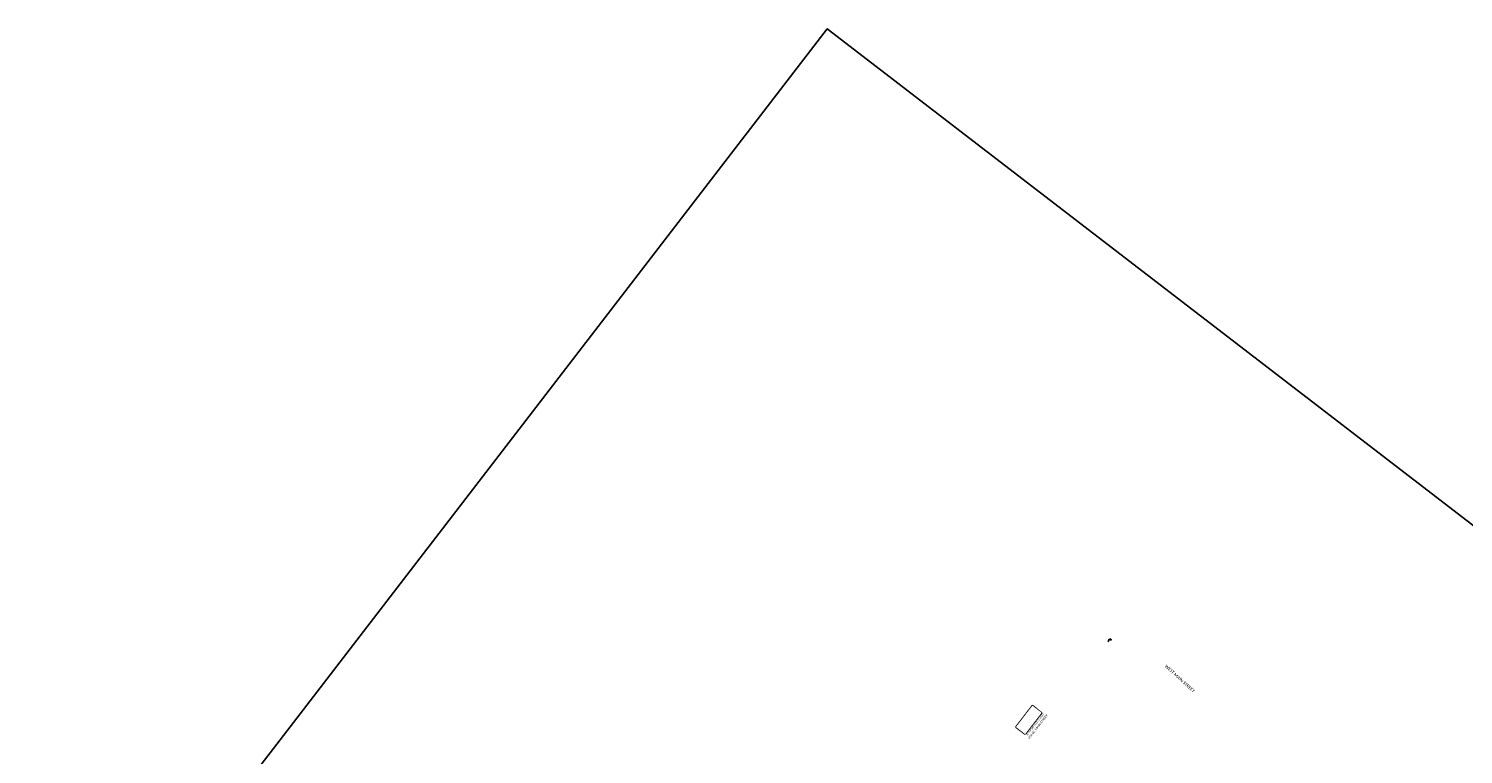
# Model space of a CAD drawing. Header units: feet. Extents: x 2204748 to 2209851, y 304262 to 307692.
# Tile 10 of 28: x 2204748 to 2206330, y 306892 to 307692. Entities that reach past the tile are written whole.
import ezdxf

# ---------------------------------------------------------------- set-up
doc = ezdxf.new("R2010")
doc.units = ezdxf.units.FT
doc.header["$MEASUREMENT"] = 0
doc.set_wipeout_variables(frame=1)
doc.linetypes.add('setbackex', pattern=[1.4, 1.3, -0.1])
for name, color, linetype in [('0_Text+_Line_Mask', 9, 'Continuous'), ('DV_X_Owner_Labels', 7, 'setbackex'), ('DV_X_Text', 7, 'Continuous'), ('RW_X_Text', 7, 'Continuous'), ('SH_TextM', 7, 'Continuous')]:
    doc.layers.add(name, color=color, linetype=linetype)
doc.styles.add('Simplex Normal (0.14)', font='calibri.ttf', dxfattribs={"height": 0.14})
doc.styles.add('Slanted Normal (0.125) Font 31', font='calibrii.ttf', dxfattribs={"width": 0.9, "height": 0.125})
doc.styles.add('Slanted-Sub Title', font='calibriz.ttf', dxfattribs={"height": 0.17})
doc.styles.add('Straight Normal (0.14) Font 30', font='calibrib.ttf', dxfattribs={"height": 0.14})
doc.dimstyles.new('Dec Straight 0', dxfattribs={"dimtxt": 0.14, "dimasz": 0.14, "dimexe": 0.07, "dimexo": 0.07, "dimgap": 0.05, "dimtad": 1, "dimdec": 0, "dimzin": 0, "dimdsep": 46, "dimtxsty": 'Straight Normal (0.14) Font 30', "dimcen": 0.07, "dimclrd": 9, "dimclre": 9, "dimclrt": 256, "dimadec": 0, "dimazin": 0, "dimtfac": 1, "dimtdec": 0, "dimtofl": 0, "dimtmove": 2, "dimatfit": 3, "dimfxl": 1, "dimtolj": 1, "dimtzin": 0, "dimlwd": 25, "dimlwe": 25, "dimarcsym": 0})

# ---------------------------------------------------------------- blocks, each defined once
blk = doc.blocks.new('PL')
at = {"layer": 'DV_X_Text', "char_height": 0.14, "attachment_point": 1, "style": 'Simplex Normal (0.14)'}
for s, insert, width in [('{\\Fsimplex|c0;\\Q15;P}', (-0.028, 0.106), 0.15221), ('{\\Fsimplex|c0;\\Q15;L}', (0.002, 0.072), 0.05119)]:
    blk.add_mtext(s, dxfattribs=dict(at, insert=insert, width=width))
blk = doc.blocks.new('*D1029')
at = {"layer": 'Defpoints', "color": 0, "transparency": 16777216}
for p in [(2205985, 307009.3), (2205639.2, 306635.7), (2205670.8, 306610.7), (2205676.4, 306610.2), (2205649.2, 306575)]:
    blk.add_point(p, dxfattribs=at)
at = {"layer": 'SH_TextM', "color": 9, "lineweight": 25, "transparency": 16777216}
blk.add_arc((2205676.4, 306610.2), 5.62, 174.3849, 203.4665, dxfattribs=at)
at = {"layer": 'SH_TextM', "color": 9, "transparency": 16777216}
for points in [[(2205670.4, 306610.9), (2205671.2, 306610.6), (2205671.8, 306613.4)], [(2205671.6, 306608.2), (2205670.9, 306607.7), (2205672.9, 306605.7)]]:
    blk.add_solid(points, dxfattribs=at)
at = {"layer": 'SH_TextM', "transparency": 16777216, "insert": (2205668, 306608.6), "char_height": 2.8, "attachment_point": 5, "rotation": 280.6318, "style": 'Straight Normal (0.14) Font 30'}
blk.add_mtext('\\A1;87%%D', dxfattribs=at)

msp = doc.modelspace()

# ---------------------------------------------------------------- linework, layer by layer
at = {"layer": '0_Text+_Line_Mask'}
msp.add_lwpolyline([(2205846.51, 306914.4), (2205836.39, 306922.19), (2205854.57, 306945.82), (2205864.69, 306938.04)], close=True, dxfattribs=at)

# ---------------------------------------------------------------- block references
at = {"layer": 'DV_X_Text', "xscale": 20, "yscale": 20, "zscale": 20, "rotation": 311.0309274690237}
msp.add_blockref('PL', (2205938.55, 307018.69), dxfattribs=at)

# ---------------------------------------------------------------- texts
at = {"layer": 'DV_X_Owner_Labels', "insert": (2205846.35, 306933.56), "char_height": 2.5, "width": 97.223, "attachment_point": 2, "rotation": 52.19452, "style": 'Slanted Normal (0.125) Font 31'}
msp.add_mtext('KEITH L. BEACHY\\PAMANDA L. BEACHY\\PO.R. 1418, PG. 377\\PA.P.#58-00175.000\\P604 W. MAIN STREET', dxfattribs=at)
at = {"layer": 'RW_X_Text', "style": 'Slanted-Sub Title'}
msp.add_text('WEST MAIN STREET', height=3.4, rotation=317.64767, dxfattribs=at).set_placement((2206000.13, 306988.77))

# ---------------------------------------------------------------- next in the draw order: wipeouts: each hides what was drawn before it
msp.add_wipeout([(2205846.51, 306914.4), (2205836.39, 306922.19), (2205854.57, 306945.82), (2205864.69, 306938.04)]).dxf.layer = '0_Text+_Line_Mask'

# ---------------------------------------------------------------- next in the draw order: linework, layer by layer
msp.add_lwpolyline([(2207740.39, 306067.86), (2205628.39, 307692.48), (2204747.86, 306547.79), (2206915.51, 304880.36)], close=True)

# ---------------------------------------------------------------- next in the draw order: dimensions: what is measured, and where the dimension line sits
at = {"layer": 'SH_TextM'}
dim = msp.add_angular_dim_2l(base=(2205670.79, 306610.72), line1=((2205649.22, 306575.04), (2205984.98, 307009.34)), line2=((2205639.17, 306635.7), (2205676.39, 306610.18)), text='87%%D', dimstyle='Dec Straight 0', override={"dimscale": 0, "dimpost": "'"}, dxfattribs=at)
dim.commit()
dim.dimension.update_dxf_attribs({"geometry": '*D1029', "text_midpoint": (2205668.05, 306608.62), "dimtype": 162})

doc.saveas('drawing.dxf')
